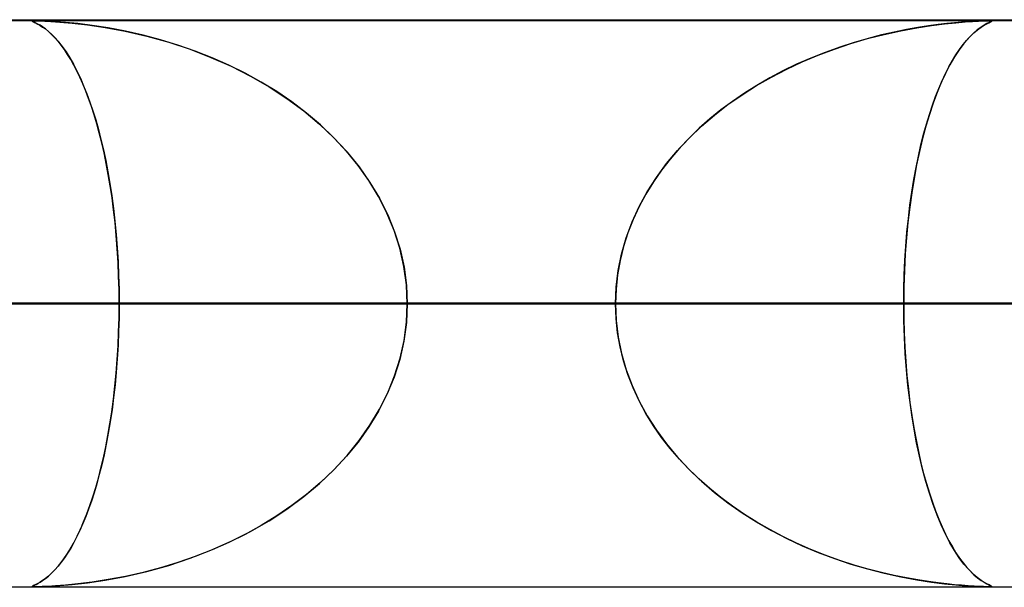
# Model space of a CAD drawing. Header units: millimetres. Extents: x -790 to 790, y -924 to 924.
# Tile 42 of 48: x 312 to 330, y 914 to 924. Entities that reach past the tile are written whole.
import ezdxf

# ---------------------------------------------------------------- set-up
doc = ezdxf.new("R2010")
doc.units = ezdxf.units.MM
doc.layers.add('HIDDEN', color=7, linetype='Continuous')
doc.layers.add('THICK', color=7, linetype='Continuous')

msp = doc.modelspace()

# ---------------------------------------------------------------- linework, layer by layer
at = {"layer": 'HIDDEN'}
for p, q in [((344.621, 923.99), (0, 923.99)), ((677, 923.99), (0, 923.99)), ((344.621, 923.99), (0, 923.99)), ((329.536, 923.98), (0, 923.98)), ((312.673, 923.978), (312.669, 923.974)), ((312.669, 923.975), (312.676, 923.978)), ((312.673, 923.97), (312.669, 923.975)), ((312.669, 923.974), (312.676, 923.969)), ((312.69, 923.979), (312.673, 923.978)), ((312.676, 923.978), (312.693, 923.98)), ((312.721, 923.98), (312.69, 923.979)), ((312.693, 923.98), (312.721, 923.98)), ((312.771, 923.979), (312.721, 923.98)), ((312.721, 923.98), (312.763, 923.98)), ((312.763, 923.98), (312.82, 923.978)), ((312.844, 923.978), (312.771, 923.979)), ((312.82, 923.978), (312.894, 923.975)), ((312.946, 923.973), (312.844, 923.978)), ((312.894, 923.975), (313, 923.97)), ((329.248, 923.97), (329.352, 923.975)), ((329.367, 923.975), (329.274, 923.971)), ((329.352, 923.975), (329.432, 923.978)), ((329.439, 923.978), (329.367, 923.975)), ((329.432, 923.978), (329.492, 923.98)), ((329.494, 923.98), (329.439, 923.978)), ((329.492, 923.98), (329.536, 923.98)), ((329.536, 923.98), (329.494, 923.98)), ((329.536, 923.98), (329.566, 923.98)), ((329.566, 923.98), (329.536, 923.98)), ((330.08, 923.98), (329.536, 923.98)), ((329.566, 923.98), (329.583, 923.978)), ((329.583, 923.978), (329.566, 923.98)), ((329.583, 923.978), (329.589, 923.975)), ((329.589, 923.975), (329.583, 923.978)), ((329.589, 923.975), (329.583, 923.969)), ((329.583, 923.969), (329.589, 923.975)), ((312.686, 923.963), (312.673, 923.97)), ((312.676, 923.969), (312.691, 923.961)), ((312.707, 923.954), (312.686, 923.963)), ((312.691, 923.961), (312.713, 923.951)), ((312.735, 923.94), (312.707, 923.954)), ((312.713, 923.951), (312.74, 923.938)), ((312.768, 923.923), (312.735, 923.94)), ((312.74, 923.938), (312.772, 923.921)), ((312.808, 923.901), (312.768, 923.923)), ((312.772, 923.921), (312.81, 923.899)), ((312.853, 923.872), (312.808, 923.901)), ((312.81, 923.899), (312.854, 923.871)), ((312.903, 923.836), (312.853, 923.872)), ((312.854, 923.871), (312.902, 923.836)), ((312.902, 923.836), (312.955, 923.794)), ((312.957, 923.793), (312.903, 923.836)), ((313.081, 923.965), (312.946, 923.973)), ((313, 923.97), (313.158, 923.959)), ((313.256, 923.951), (313.081, 923.965)), ((313.158, 923.959), (313.376, 923.94)), ((313.472, 923.93), (313.256, 923.951)), ((313.376, 923.94), (313.645, 923.909)), ((313.725, 923.899), (313.472, 923.93)), ((313.645, 923.909), (313.959, 923.863)), ((314.01, 923.855), (313.725, 923.899)), ((313.959, 923.863), (314.309, 923.798)), ((314.316, 923.797), (314.01, 923.855)), ((327.691, 923.741), (327.986, 923.806)), ((328.082, 923.825), (327.868, 923.781)), ((327.986, 923.806), (328.268, 923.858)), ((328.282, 923.861), (328.082, 923.825)), ((328.268, 923.858), (328.525, 923.898)), ((328.469, 923.89), (328.282, 923.861)), ((328.639, 923.913), (328.469, 923.89)), ((328.525, 923.898), (328.754, 923.927)), ((328.793, 923.931), (328.639, 923.913)), ((328.754, 923.927), (328.952, 923.947)), ((328.928, 923.945), (328.793, 923.931)), ((329.051, 923.955), (328.928, 923.945)), ((328.952, 923.947), (329.117, 923.961)), ((329.168, 923.964), (329.051, 923.955)), ((329.117, 923.961), (329.248, 923.97)), ((329.274, 923.971), (329.168, 923.964)), ((329.331, 923.819), (329.259, 923.756)), ((329.272, 923.769), (329.336, 923.822)), ((329.397, 923.867), (329.331, 923.819)), ((329.336, 923.822), (329.397, 923.867)), ((329.454, 923.904), (329.397, 923.867)), ((329.397, 923.867), (329.451, 923.902)), ((329.451, 923.902), (329.499, 923.928)), ((329.502, 923.93), (329.454, 923.904)), ((329.499, 923.928), (329.537, 923.947)), ((329.54, 923.949), (329.502, 923.93)), ((329.537, 923.947), (329.566, 923.961)), ((329.567, 923.961), (329.54, 923.949)), ((329.566, 923.961), (329.583, 923.969)), ((329.583, 923.969), (329.567, 923.961)), ((312.955, 923.794), (313.012, 923.742)), ((313.013, 923.741), (312.957, 923.793)), ((313.012, 923.742), (313.072, 923.681)), ((313.069, 923.684), (313.013, 923.741)), ((313.126, 923.62), (313.069, 923.684)), ((313.072, 923.681), (313.135, 923.609)), ((314.309, 923.798), (314.689, 923.711)), ((314.626, 923.727), (314.316, 923.797)), ((314.934, 923.645), (314.626, 923.727)), ((314.689, 923.711), (315.077, 923.603)), ((315.24, 923.552), (314.934, 923.645)), ((327.103, 923.58), (327.396, 923.666)), ((327.405, 923.669), (327.16, 923.597)), ((327.396, 923.666), (327.691, 923.741)), ((327.642, 923.73), (327.405, 923.669)), ((327.868, 923.781), (327.642, 923.73)), ((329.081, 923.56), (329.145, 923.638)), ((329.18, 923.678), (329.097, 923.581)), ((329.145, 923.638), (329.209, 923.707)), ((329.259, 923.756), (329.18, 923.678)), ((329.209, 923.707), (329.272, 923.769)), ((313.182, 923.549), (313.126, 923.62)), ((313.135, 923.609), (313.2, 923.526)), ((313.238, 923.472), (313.182, 923.549)), ((313.2, 923.526), (313.266, 923.431)), ((313.294, 923.388), (313.238, 923.472)), ((315.077, 923.603), (315.455, 923.478)), ((315.543, 923.446), (315.24, 923.552)), ((315.455, 923.478), (315.822, 923.336)), ((326.528, 923.376), (326.814, 923.483)), ((326.906, 923.515), (326.648, 923.422)), ((326.814, 923.483), (327.103, 923.58)), ((327.16, 923.597), (326.906, 923.515)), ((329.013, 923.468), (328.93, 923.343)), ((328.954, 923.381), (329.017, 923.475)), ((329.097, 923.581), (329.013, 923.468)), ((329.017, 923.475), (329.081, 923.56)), ((313.266, 923.431), (313.332, 923.327)), ((313.35, 923.298), (313.294, 923.388)), ((313.332, 923.327), (313.396, 923.216)), ((313.405, 923.2), (313.35, 923.298)), ((315.842, 923.328), (315.543, 923.446)), ((315.822, 923.336), (316.177, 923.179)), ((316.136, 923.199), (315.842, 923.328)), ((326.394, 923.321), (326.147, 923.213)), ((326.247, 923.258), (326.528, 923.376)), ((326.648, 923.422), (326.394, 923.321)), ((328.93, 923.343), (328.849, 923.204)), ((328.892, 923.279), (328.954, 923.381)), ((313.396, 923.216), (313.458, 923.097)), ((313.459, 923.096), (313.405, 923.2)), ((316.424, 923.056), (316.136, 923.199)), ((316.177, 923.179), (316.519, 923.005)), ((325.702, 922.989), (325.971, 923.129)), ((326.147, 923.213), (325.906, 923.096)), ((325.971, 923.129), (326.247, 923.258)), ((328.77, 923.051), (328.83, 923.169)), ((328.849, 923.204), (328.771, 923.053)), ((328.83, 923.169), (328.892, 923.279)), ((313.458, 923.097), (313.519, 922.97)), ((313.512, 922.985), (313.459, 923.096)), ((313.564, 922.867), (313.512, 922.985)), ((313.519, 922.97), (313.577, 922.836)), ((316.706, 922.9), (316.424, 923.056)), ((316.519, 923.005), (316.848, 922.815)), ((325.439, 922.838), (325.702, 922.989)), ((325.672, 922.973), (325.446, 922.842)), ((325.906, 923.096), (325.672, 922.973)), ((328.771, 923.053), (328.696, 922.89)), ((328.71, 922.924), (328.77, 923.051)), ((313.615, 922.742), (313.564, 922.867)), ((313.577, 922.836), (313.633, 922.695)), ((316.981, 922.732), (316.706, 922.9)), ((316.848, 922.815), (317.161, 922.61)), ((325.184, 922.676), (325.439, 922.838)), ((325.446, 922.842), (325.226, 922.705)), ((328.596, 922.644), (328.652, 922.788)), ((328.696, 922.89), (328.623, 922.715)), ((328.652, 922.788), (328.71, 922.924)), ((313.665, 922.609), (313.615, 922.742)), ((313.633, 922.695), (313.687, 922.547)), ((313.714, 922.469), (313.665, 922.609)), ((317.248, 922.549), (316.981, 922.732)), ((317.161, 922.61), (317.457, 922.391)), ((324.936, 922.503), (325.184, 922.676)), ((325.226, 922.705), (325.015, 922.56)), ((328.54, 922.491), (328.596, 922.644)), ((328.623, 922.715), (328.553, 922.528)), ((313.687, 922.547), (313.739, 922.393)), ((313.762, 922.321), (313.714, 922.469)), ((317.506, 922.353), (317.248, 922.549)), ((324.697, 922.317), (324.936, 922.503)), ((325.015, 922.56), (324.812, 922.409)), ((328.553, 922.528), (328.487, 922.33)), ((328.487, 922.33), (328.54, 922.491)), ((313.739, 922.393), (313.789, 922.232)), ((313.808, 922.165), (313.762, 922.321)), ((317.457, 922.391), (317.734, 922.16)), ((317.753, 922.143), (317.506, 922.353)), ((324.617, 922.25), (324.43, 922.085)), ((324.468, 922.12), (324.697, 922.317)), ((324.812, 922.409), (324.617, 922.25)), ((328.487, 922.33), (328.425, 922.122)), ((328.435, 922.159), (328.487, 922.33)), ((313.789, 922.232), (313.836, 922.064)), ((313.853, 922.002), (313.808, 922.165)), ((317.734, 922.16), (317.989, 921.917)), ((317.988, 921.918), (317.753, 922.143)), ((324.25, 921.912), (324.468, 922.12)), ((324.43, 922.085), (324.251, 921.913)), ((328.425, 922.122), (328.366, 921.904)), ((328.386, 921.98), (328.435, 922.159)), ((313.836, 922.064), (313.882, 921.889)), ((313.896, 921.831), (313.853, 922.002)), ((318.21, 921.68), (317.988, 921.918)), ((317.989, 921.917), (318.223, 921.665)), ((324.044, 921.692), (324.25, 921.912)), ((324.251, 921.913), (324.08, 921.732)), ((328.366, 921.904), (328.312, 921.677)), ((328.339, 921.792), (328.386, 921.98)), ((313.882, 921.889), (313.925, 921.706)), ((313.937, 921.652), (313.896, 921.831)), ((324.08, 921.732), (323.918, 921.543)), ((328.294, 921.596), (328.339, 921.792)), ((313.925, 921.706), (313.966, 921.514)), ((313.976, 921.465), (313.937, 921.652)), ((318.416, 921.428), (318.21, 921.68)), ((318.223, 921.665), (318.435, 921.403)), ((323.852, 921.461), (324.044, 921.692)), ((328.252, 921.391), (328.294, 921.596)), ((328.312, 921.677), (328.262, 921.442)), ((313.966, 921.514), (314.004, 921.315)), ((314.012, 921.271), (313.976, 921.465)), ((318.605, 921.162), (318.416, 921.428)), ((318.435, 921.403), (318.625, 921.131)), ((323.675, 921.219), (323.852, 921.461)), ((323.918, 921.543), (323.765, 921.346)), ((328.213, 921.179), (328.252, 921.391)), ((328.262, 921.442), (328.217, 921.199)), ((314.004, 921.315), (314.039, 921.109)), ((314.046, 921.07), (314.012, 921.271)), ((323.514, 920.967), (323.675, 921.219)), ((323.765, 921.346), (323.622, 921.14)), ((328.217, 921.199), (328.176, 920.949)), ((314.039, 921.109), (314.072, 920.894)), ((314.077, 920.861), (314.046, 921.07)), ((318.775, 920.882), (318.605, 921.162)), ((318.625, 921.131), (318.792, 920.851)), ((323.622, 921.14), (323.49, 920.925)), ((328.178, 920.958), (328.213, 921.179)), ((314.072, 920.894), (314.102, 920.672)), ((314.105, 920.645), (314.077, 920.861)), ((318.924, 920.59), (318.775, 920.882)), ((318.792, 920.851), (318.937, 920.56)), ((323.371, 920.705), (323.514, 920.967)), ((323.49, 920.925), (323.371, 920.703)), ((328.176, 920.949), (328.14, 920.692)), ((328.145, 920.73), (328.178, 920.958)), ((323.247, 920.433), (323.371, 920.705)), ((323.371, 920.703), (323.264, 920.474)), ((328.14, 920.692), (328.109, 920.426)), ((328.117, 920.494), (328.145, 920.73)), ((314.102, 920.672), (314.128, 920.445)), ((314.13, 920.422), (314.105, 920.645)), ((319.05, 920.285), (318.924, 920.59)), ((318.937, 920.56), (319.059, 920.26)), ((314.128, 920.445), (314.15, 920.212)), ((314.152, 920.193), (314.13, 920.422)), ((323.143, 920.154), (323.247, 920.433)), ((323.264, 920.474), (323.172, 920.239)), ((328.109, 920.426), (328.083, 920.152)), ((328.092, 920.252), (328.117, 920.494)), ((314.15, 920.212), (314.169, 919.974)), ((314.17, 919.959), (314.152, 920.193)), ((319.15, 919.971), (319.05, 920.285)), ((319.059, 920.26), (319.155, 919.951)), ((323.172, 920.239), (323.095, 919.998)), ((328.072, 920.006), (328.092, 920.252)), ((323.095, 919.998), (323.035, 919.752)), ((323.061, 919.867), (323.143, 920.154)), ((328.056, 919.756), (328.072, 920.006)), ((328.083, 920.152), (328.062, 919.868)), ((314.169, 919.974), (314.184, 919.733)), ((314.184, 919.72), (314.17, 919.959)), ((319.223, 919.65), (319.15, 919.971)), ((319.155, 919.951), (319.226, 919.635)), ((323.002, 919.577), (323.061, 919.867)), ((328.062, 919.868), (328.047, 919.579)), ((314.184, 919.733), (314.194, 919.487)), ((314.194, 919.479), (314.184, 919.72)), ((319.268, 919.322), (319.223, 919.65)), ((319.226, 919.635), (319.269, 919.314)), ((323.035, 919.752), (322.99, 919.501)), ((328.044, 919.503), (328.056, 919.756)), ((314.194, 919.487), (314.201, 919.239)), ((314.201, 919.236), (314.194, 919.479)), ((322.99, 919.501), (322.963, 919.247)), ((322.966, 919.284), (323.002, 919.577)), ((328.037, 919.247), (328.044, 919.503)), ((328.047, 919.579), (328.038, 919.286)), ((319.283, 918.99), (319.268, 919.322)), ((319.269, 919.314), (319.283, 918.99)), ((314.201, 919.239), (314.203, 918.99)), ((314.203, 918.99), (314.201, 919.236)), ((322.954, 918.99), (322.966, 919.284)), ((322.963, 919.247), (322.954, 918.99)), ((328.038, 919.286), (328.035, 918.99)), ((328.035, 918.99), (328.037, 919.247)), ((328.035, 918.99), (0, 918.99)), ((0, 918.99), (322.954, 918.99)), ((0, 918.99), (328.035, 918.99)), ((322.954, 918.99), (0, 918.99)), ((175.328, 918.99), (335.973, 918.99)), ((335.973, 918.99), (175.328, 918.99)), ((345.954, 918.99), (180.409, 918.99)), ((180.409, 918.99), (345.954, 918.99)), ((192.688, 918.99), (370.076, 918.99)), ((370.076, 918.99), (192.688, 918.99)), ((380.057, 918.99), (197.769, 918.99)), ((197.769, 918.99), (380.057, 918.99)), ((210.048, 918.99), (404.179, 918.99)), ((404.179, 918.99), (210.048, 918.99)), ((414.16, 918.99), (215.128, 918.99)), ((215.128, 918.99), (414.16, 918.99)), ((227.407, 918.99), (438.281, 918.99)), ((438.281, 918.99), (227.407, 918.99)), ((448.262, 918.99), (232.488, 918.99)), ((232.488, 918.99), (448.262, 918.99)), ((244.766, 918.99), (472.384, 918.99)), ((472.384, 918.99), (244.766, 918.99)), ((482.364, 918.99), (249.847, 918.99)), ((249.847, 918.99), (482.364, 918.99)), ((262.126, 918.99), (506.485, 918.99)), ((506.485, 918.99), (262.126, 918.99)), ((516.466, 918.99), (267.206, 918.99)), ((267.206, 918.99), (516.466, 918.99)), ((279.485, 918.99), (540.587, 918.99)), ((540.587, 918.99), (279.485, 918.99)), ((550.567, 918.99), (284.565, 918.99)), ((284.565, 918.99), (550.567, 918.99)), ((296.844, 918.99), (574.688, 918.99)), ((574.688, 918.99), (296.844, 918.99)), ((584.669, 918.99), (301.924, 918.99)), ((301.924, 918.99), (584.669, 918.99)), ((301.924, 918.99), (314.203, 918.99)), ((314.203, 918.99), (301.924, 918.99)), ((322.954, 918.99), (310.676, 918.99)), ((310.676, 918.99), (322.954, 918.99)), ((335.973, 918.99), (311.85, 918.99)), ((311.85, 918.99), (335.973, 918.99)), ((314.201, 918.741), (314.203, 918.99)), ((314.203, 918.99), (314.201, 918.744)), ((314.203, 918.99), (608.789, 918.99)), ((608.789, 918.99), (314.203, 918.99)), ((319.283, 918.99), (319.268, 918.658)), ((319.269, 918.666), (319.283, 918.99)), ((618.77, 918.99), (319.283, 918.99)), ((319.283, 918.99), (618.77, 918.99)), ((319.283, 918.99), (331.562, 918.99)), ((331.562, 918.99), (319.283, 918.99)), ((322.954, 918.99), (322.966, 918.696)), ((322.963, 918.733), (322.954, 918.99)), ((328.038, 918.694), (328.035, 918.99)), ((328.035, 918.99), (328.037, 918.733)), ((340.308, 918.99), (328.035, 918.99)), ((328.035, 918.99), (340.308, 918.99)), ((314.201, 918.744), (314.194, 918.501)), ((314.194, 918.493), (314.201, 918.741)), ((319.268, 918.658), (319.223, 918.33)), ((319.226, 918.345), (319.269, 918.666)), ((322.99, 918.479), (322.963, 918.733)), ((322.966, 918.696), (323.002, 918.403)), ((328.037, 918.733), (328.044, 918.477)), ((328.047, 918.401), (328.038, 918.694)), ((314.194, 918.501), (314.184, 918.26)), ((314.184, 918.247), (314.194, 918.493)), ((323.035, 918.228), (322.99, 918.479)), ((328.044, 918.477), (328.056, 918.224)), ((314.169, 918.006), (314.184, 918.247)), ((314.184, 918.26), (314.17, 918.021)), ((319.223, 918.33), (319.15, 918.009)), ((319.155, 918.029), (319.226, 918.345)), ((323.002, 918.403), (323.061, 918.113)), ((328.062, 918.112), (328.047, 918.401)), ((323.095, 917.982), (323.035, 918.228)), ((323.061, 918.113), (323.143, 917.826)), ((328.056, 918.224), (328.072, 917.974)), ((328.083, 917.828), (328.062, 918.112)), ((314.15, 917.768), (314.169, 918.006)), ((314.17, 918.021), (314.152, 917.787)), ((319.15, 918.009), (319.05, 917.695)), ((319.059, 917.72), (319.155, 918.029)), ((323.172, 917.741), (323.095, 917.982)), ((328.072, 917.974), (328.092, 917.728)), ((314.128, 917.535), (314.15, 917.768)), ((314.152, 917.787), (314.13, 917.558)), ((323.143, 917.826), (323.247, 917.547)), ((323.264, 917.506), (323.172, 917.741)), ((328.109, 917.554), (328.083, 917.828)), ((328.092, 917.728), (328.117, 917.486)), ((314.13, 917.558), (314.105, 917.335)), ((319.05, 917.695), (318.924, 917.39)), ((318.937, 917.42), (319.059, 917.72)), ((328.14, 917.288), (328.109, 917.554)), ((314.102, 917.307), (314.128, 917.535)), ((318.924, 917.39), (318.775, 917.098)), ((318.792, 917.129), (318.937, 917.42)), ((323.247, 917.547), (323.371, 917.275)), ((323.371, 917.277), (323.264, 917.506)), ((328.117, 917.486), (328.145, 917.25)), ((314.072, 917.086), (314.102, 917.307)), ((314.105, 917.335), (314.077, 917.119)), ((323.49, 917.055), (323.371, 917.277)), ((323.371, 917.275), (323.514, 917.013)), ((328.176, 917.031), (328.14, 917.288)), ((328.145, 917.25), (328.178, 917.022)), ((314.039, 916.871), (314.072, 917.086)), ((314.077, 917.119), (314.046, 916.91)), ((318.775, 917.098), (318.605, 916.818)), ((318.625, 916.849), (318.792, 917.129)), ((323.622, 916.84), (323.49, 917.055)), ((328.217, 916.781), (328.176, 917.031)), ((314.004, 916.665), (314.039, 916.871)), ((314.046, 916.91), (314.012, 916.709)), ((323.514, 917.013), (323.675, 916.761)), ((328.178, 917.022), (328.213, 916.801)), ((314.012, 916.709), (313.976, 916.515)), ((318.605, 916.818), (318.416, 916.552)), ((318.435, 916.578), (318.625, 916.849)), ((323.765, 916.634), (323.622, 916.84)), ((323.675, 916.761), (323.852, 916.519)), ((328.213, 916.801), (328.252, 916.589)), ((328.262, 916.538), (328.217, 916.781)), ((313.976, 916.515), (313.937, 916.328)), ((313.966, 916.466), (314.004, 916.665)), ((318.416, 916.552), (318.21, 916.3)), ((318.223, 916.315), (318.435, 916.578)), ((323.918, 916.437), (323.765, 916.634)), ((323.852, 916.519), (324.044, 916.288)), ((328.252, 916.589), (328.294, 916.384)), ((328.312, 916.303), (328.262, 916.538)), ((313.925, 916.274), (313.966, 916.466)), ((324.08, 916.248), (323.918, 916.437)), ((328.294, 916.384), (328.339, 916.188)), ((313.882, 916.091), (313.925, 916.274)), ((313.937, 916.328), (313.896, 916.15)), ((318.21, 916.3), (317.988, 916.062)), ((317.989, 916.063), (318.223, 916.315)), ((324.044, 916.288), (324.25, 916.068)), ((324.251, 916.067), (324.08, 916.248)), ((328.366, 916.076), (328.312, 916.303)), ((328.339, 916.188), (328.386, 916)), ((313.836, 915.916), (313.882, 916.091)), ((313.896, 916.15), (313.853, 915.978)), ((317.734, 915.82), (317.989, 916.063)), ((317.988, 916.062), (317.753, 915.837)), ((324.25, 916.068), (324.468, 915.86)), ((324.43, 915.895), (324.251, 916.067)), ((328.425, 915.858), (328.366, 916.076)), ((328.386, 916), (328.435, 915.821)), ((313.789, 915.748), (313.836, 915.916)), ((313.853, 915.978), (313.808, 915.815)), ((317.457, 915.589), (317.734, 915.82)), ((317.753, 915.837), (317.506, 915.627)), ((324.617, 915.73), (324.43, 915.895)), ((324.468, 915.86), (324.697, 915.663)), ((328.487, 915.65), (328.425, 915.858)), ((328.435, 915.821), (328.487, 915.65)), ((313.762, 915.659), (313.714, 915.511)), ((313.739, 915.587), (313.789, 915.748)), ((313.808, 915.815), (313.762, 915.659)), ((324.812, 915.572), (324.617, 915.73)), ((324.697, 915.663), (324.936, 915.477)), ((328.553, 915.452), (328.487, 915.65)), ((328.487, 915.65), (328.54, 915.489)), ((313.714, 915.511), (313.665, 915.371)), ((313.687, 915.433), (313.739, 915.587)), ((317.161, 915.37), (317.457, 915.589)), ((317.506, 915.627), (317.248, 915.431)), ((325.015, 915.42), (324.812, 915.572)), ((324.936, 915.477), (325.184, 915.304)), ((328.54, 915.489), (328.596, 915.336)), ((313.665, 915.371), (313.615, 915.238)), ((313.633, 915.285), (313.687, 915.433)), ((316.848, 915.165), (317.161, 915.37)), ((317.248, 915.431), (316.981, 915.248)), ((325.226, 915.275), (325.015, 915.42)), ((325.184, 915.304), (325.439, 915.142)), ((328.623, 915.265), (328.553, 915.452)), ((328.596, 915.336), (328.652, 915.192)), ((313.519, 915.01), (313.577, 915.144)), ((313.615, 915.238), (313.564, 915.113)), ((313.577, 915.144), (313.633, 915.285)), ((316.519, 914.975), (316.848, 915.165)), ((316.981, 915.248), (316.706, 915.08)), ((325.446, 915.138), (325.226, 915.275)), ((325.439, 915.142), (325.702, 914.991)), ((325.672, 915.007), (325.446, 915.138)), ((328.696, 915.09), (328.623, 915.265)), ((328.652, 915.192), (328.71, 915.056)), ((313.458, 914.883), (313.519, 915.01)), ((313.512, 914.995), (313.459, 914.884)), ((313.564, 915.113), (313.512, 914.995)), ((316.177, 914.801), (316.519, 914.975)), ((316.706, 915.08), (316.424, 914.924)), ((325.906, 914.884), (325.672, 915.007)), ((325.702, 914.991), (325.971, 914.851)), ((328.771, 914.927), (328.696, 915.09)), ((328.71, 915.056), (328.77, 914.929)), ((313.405, 914.78), (313.35, 914.682)), ((313.396, 914.764), (313.458, 914.883)), ((313.459, 914.884), (313.405, 914.78)), ((315.822, 914.643), (316.177, 914.801)), ((316.136, 914.781), (315.842, 914.651)), ((316.424, 914.924), (316.136, 914.781)), ((326.147, 914.767), (325.906, 914.884)), ((325.971, 914.851), (326.247, 914.722)), ((328.77, 914.929), (328.83, 914.811)), ((328.849, 914.776), (328.771, 914.927)), ((328.83, 914.811), (328.892, 914.701)), ((328.93, 914.637), (328.849, 914.776)), ((313.266, 914.549), (313.332, 914.653)), ((313.35, 914.682), (313.294, 914.592)), ((313.332, 914.653), (313.396, 914.764)), ((315.455, 914.502), (315.822, 914.643)), ((315.842, 914.651), (315.543, 914.534)), ((326.394, 914.659), (326.147, 914.767)), ((326.247, 914.722), (326.528, 914.604)), ((326.648, 914.558), (326.394, 914.659)), ((326.528, 914.604), (326.814, 914.497)), ((328.892, 914.701), (328.954, 914.599)), ((329.013, 914.512), (328.93, 914.637)), ((313.182, 914.431), (313.126, 914.36)), ((313.135, 914.371), (313.2, 914.454)), ((313.238, 914.508), (313.182, 914.431)), ((313.2, 914.454), (313.266, 914.549)), ((313.294, 914.592), (313.238, 914.508)), ((315.24, 914.428), (314.934, 914.335)), ((315.077, 914.377), (315.455, 914.502)), ((315.543, 914.534), (315.24, 914.428)), ((326.906, 914.465), (326.648, 914.558)), ((326.814, 914.497), (327.103, 914.4)), ((327.16, 914.383), (326.906, 914.465)), ((328.954, 914.599), (329.017, 914.505)), ((329.097, 914.399), (329.013, 914.512)), ((329.017, 914.505), (329.081, 914.42)), ((313.012, 914.238), (313.072, 914.299)), ((313.069, 914.296), (313.013, 914.239)), ((313.126, 914.36), (313.069, 914.296)), ((313.072, 914.299), (313.135, 914.371)), ((314.309, 914.182), (314.689, 914.269)), ((314.626, 914.253), (314.316, 914.183)), ((314.934, 914.335), (314.626, 914.253)), ((314.689, 914.269), (315.077, 914.377)), ((327.103, 914.4), (327.396, 914.314)), ((327.405, 914.311), (327.16, 914.383)), ((327.396, 914.314), (327.691, 914.239)), ((327.642, 914.25), (327.405, 914.311)), ((329.081, 914.42), (329.145, 914.342)), ((329.18, 914.302), (329.097, 914.399)), ((329.145, 914.342), (329.209, 914.273)), ((329.259, 914.224), (329.18, 914.302)), ((329.209, 914.273), (329.272, 914.211)), ((312.772, 914.059), (312.81, 914.081)), ((312.853, 914.108), (312.808, 914.079)), ((312.81, 914.081), (312.854, 914.109)), ((312.903, 914.144), (312.853, 914.108)), ((312.854, 914.109), (312.902, 914.144)), ((312.902, 914.144), (312.955, 914.186)), ((312.957, 914.187), (312.903, 914.144)), ((312.955, 914.186), (313.012, 914.238)), ((313.013, 914.239), (312.957, 914.187)), ((313.725, 914.081), (313.472, 914.05)), ((313.645, 914.071), (313.959, 914.117)), ((314.01, 914.125), (313.725, 914.081)), ((313.959, 914.117), (314.309, 914.182)), ((314.316, 914.183), (314.01, 914.125)), ((327.868, 914.198), (327.642, 914.25)), ((327.691, 914.239), (327.986, 914.174)), ((328.082, 914.155), (327.868, 914.198)), ((327.986, 914.174), (328.268, 914.122)), ((328.282, 914.119), (328.082, 914.155)), ((328.268, 914.122), (328.525, 914.082)), ((328.469, 914.09), (328.282, 914.119)), ((328.639, 914.067), (328.469, 914.09)), ((328.525, 914.082), (328.754, 914.053)), ((329.331, 914.161), (329.259, 914.224)), ((329.272, 914.211), (329.336, 914.158)), ((329.397, 914.113), (329.331, 914.161)), ((329.336, 914.158), (329.397, 914.113)), ((329.454, 914.076), (329.397, 914.113)), ((329.397, 914.113), (329.451, 914.078)), ((0, 914), (329.536, 914)), ((344.621, 913.99), (0, 913.99)), ((677, 913.99), (0, 913.99)), ((344.621, 913.99), (0, 913.99)), ((173.855, 914), (341, 914)), ((191.213, 914), (375.1, 914)), ((208.572, 914), (409.2, 914)), ((225.93, 914), (443.3, 914)), ((243.288, 914), (477.4, 914)), ((260.647, 914), (511.5, 914)), ((278.005, 914), (545.6, 914)), ((295.363, 914), (579.7, 914)), ((312.669, 914.006), (312.676, 914.011)), ((312.673, 914.01), (312.669, 914.005)), ((312.673, 914.002), (312.669, 914.006)), ((312.669, 914.005), (312.676, 914.002)), ((312.686, 914.017), (312.673, 914.01)), ((312.69, 914), (312.673, 914.002)), ((312.676, 914.011), (312.691, 914.019)), ((312.676, 914.002), (312.693, 914)), ((312.707, 914.026), (312.686, 914.017)), ((312.721, 914), (312.69, 914)), ((312.691, 914.019), (312.713, 914.029)), ((312.693, 914), (312.721, 914)), ((312.735, 914.04), (312.707, 914.026)), ((312.713, 914.029), (312.74, 914.042)), ((312.771, 914), (312.721, 914)), ((312.721, 914), (312.763, 914)), ((312.722, 914), (613.8, 914)), ((312.768, 914.057), (312.735, 914.04)), ((312.74, 914.042), (312.772, 914.059)), ((312.763, 914), (312.82, 914.002)), ((312.808, 914.079), (312.768, 914.057)), ((312.844, 914.002), (312.771, 914)), ((312.82, 914.002), (312.894, 914.005)), ((312.946, 914.007), (312.844, 914.002)), ((312.894, 914.005), (313, 914.01)), ((313.081, 914.015), (312.946, 914.007)), ((313, 914.01), (313.158, 914.021)), ((313.256, 914.029), (313.081, 914.015)), ((313.158, 914.021), (313.376, 914.04)), ((313.472, 914.05), (313.256, 914.029)), ((313.376, 914.04), (313.645, 914.071)), ((328.793, 914.049), (328.639, 914.067)), ((328.754, 914.053), (328.952, 914.033)), ((328.928, 914.035), (328.793, 914.049)), ((329.051, 914.025), (328.928, 914.035)), ((328.952, 914.033), (329.117, 914.019)), ((329.168, 914.016), (329.051, 914.025)), ((329.117, 914.019), (329.248, 914.01)), ((329.274, 914.009), (329.168, 914.016)), ((329.248, 914.01), (329.352, 914.005)), ((329.367, 914.005), (329.274, 914.009)), ((329.352, 914.005), (329.432, 914.002)), ((329.439, 914.002), (329.367, 914.005)), ((329.432, 914.002), (329.492, 914)), ((329.494, 914), (329.439, 914.002)), ((329.451, 914.078), (329.499, 914.052)), ((329.502, 914.05), (329.454, 914.076)), ((329.492, 914), (329.536, 914)), ((329.536, 914), (329.494, 914)), ((329.499, 914.052), (329.537, 914.033)), ((329.54, 914.031), (329.502, 914.05)), ((329.536, 914), (329.566, 914)), ((329.566, 914), (329.536, 914)), ((329.537, 914.033), (329.566, 914.019)), ((329.537, 914), (330.08, 914)), ((329.567, 914.019), (329.54, 914.031)), ((329.566, 914.019), (329.583, 914.011)), ((329.566, 914), (329.583, 914.002)), ((329.583, 914.002), (329.566, 914)), ((329.583, 914.011), (329.567, 914.019)), ((329.589, 914.005), (329.583, 914.011)), ((329.583, 914.011), (329.589, 914.005)), ((329.583, 914.002), (329.589, 914.005)), ((329.589, 914.005), (329.583, 914.002))]:
    msp.add_line(p, q, dxfattribs=at)
at = {"layer": 'THICK'}
for p, q in [((0, 924), (732, 924)), ((732, 919), (0, 919))]:
    msp.add_line(p, q, dxfattribs=at)

doc.saveas('drawing.dxf')
